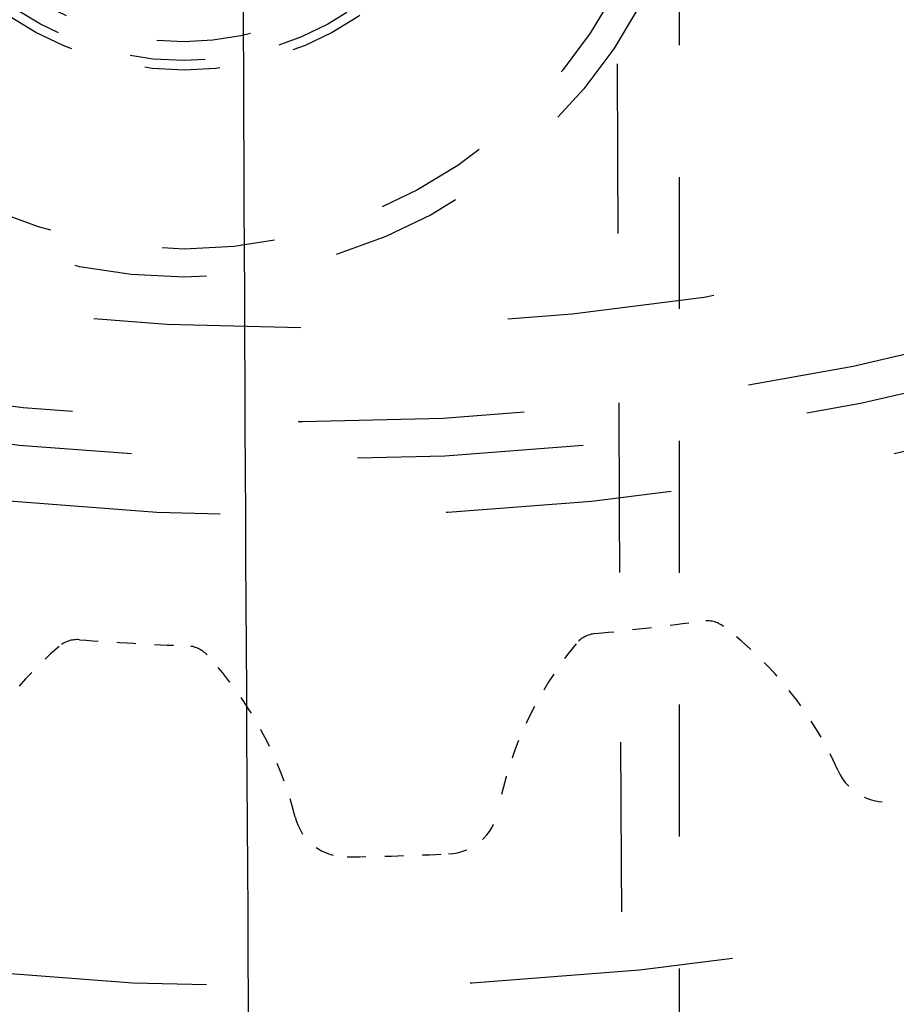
# Model space of a CAD drawing. Header units: millimetres. Extents: x 14186 to 17588, y 1400 to 3805.
# Tile 101 of 256: x 16303.34 to 16307.99, y 2702.59 to 2707.81. Entities that reach past the tile are written whole.
import ezdxf

# ---------------------------------------------------------------- set-up
doc = ezdxf.new("R2010")
doc.units = ezdxf.units.MM
doc.linetypes.add('HIDDEN', pattern=[0.2, 0.1, -0.1])
for name, color, linetype in [('DEFAULT_2', 8, 'HIDDEN'), ('INTFCLR_159558', 7, 'Continuous'), ('INTFCLR_357034', 7, 'Continuous')]:
    doc.layers.add(name, color=color, linetype=linetype)
doc.layers.add('dim', color=82, linetype='Continuous', lineweight=9)
doc.styles.get("Standard").update_dxf_attribs({"font": 'arial.ttf'})
doc.dimstyles.new('ISO-25', dxfattribs={"dimtxt": 2.5, "dimasz": 2.5, "dimexe": 1.25, "dimexo": 0.625, "dimtad": 1, "dimtxsty": 'Standard', "dimcen": 2.5, "dimadec": 0, "dimazin": 0, "dimtfac": 1, "dimtmove": 0, "dimatfit": 3, "dimfxl": 1, "dimarcsym": 0})

# ---------------------------------------------------------------- blocks, each defined once
blk = doc.blocks.new('*D27')
at = {"layer": 'Defpoints', "color": 0, "transparency": 16777216}
for p in [(17053.8506, 3119.6874), (16297.8248, 2320.6724)]:
    blk.add_point(p, dxfattribs=at)
at = {"layer": 'dim', "color": 0, "linetype": 'Continuous', "lineweight": -2, "transparency": 16777216}
for p, q in [((17253.4695, 3330.6569), (17070.3457, 3137.1204)), ((16297.8248, 2320.6724), (17053.8506, 3119.6874)), ((16281.3297, 2303.2393), (16264.8346, 2285.8063))]:
    blk.add_line(p, q, dxfattribs=at)
at = {"layer": 'dim', "color": 0, "transparency": 16777216}
for points in [[(17067.4402, 3139.8696), (17073.2513, 3134.3712), (17053.8506, 3119.6874)], [(16278.4242, 2305.9885), (16284.2352, 2300.4902), (16297.8248, 2320.6724)]]:
    blk.add_solid(points, dxfattribs=at)
at = {"layer": 'dim', "color": 0, "transparency": 16777216, "insert": (17191.287, 3297.1711), "char_height": 30, "attachment_point": 5, "rotation": 46.5835}
blk.add_mtext('∅1100', dxfattribs=at)
blk = doc.blocks.new('*D28')
at = {"layer": 'Defpoints', "color": 0, "transparency": 16777216}
for p in [(17217.9946, 2998.669), (16133.6809, 2441.6908)]:
    blk.add_point(p, dxfattribs=at)
at = {"layer": 'dim', "color": 0, "linetype": 'Continuous', "lineweight": -2, "transparency": 16777216}
for p, q in [((17380.1399, 3081.958), (17239.3428, 3009.635)), ((16133.6809, 2441.6908), (17217.9946, 2998.669)), ((16112.3326, 2430.7248), (16090.9843, 2419.7589))]:
    blk.add_line(p, q, dxfattribs=at)
at = {"layer": 'dim', "color": 0, "transparency": 16777216}
for points in [[(17237.5152, 3013.193), (17241.1705, 3006.0769), (17217.9946, 2998.669)], [(16110.5049, 2434.2829), (16114.1603, 2427.1668), (16133.6809, 2441.6908)]]:
    blk.add_solid(points, dxfattribs=at)
at = {"layer": 'dim', "color": 0, "transparency": 16777216, "insert": (17310.2934, 3070.985), "char_height": 30, "attachment_point": 5, "rotation": 27.1882}
blk.add_mtext('∅1219', dxfattribs=at)

msp = doc.modelspace()

# ---------------------------------------------------------------- linework, layer by layer
for centre, radius in [((16675.8377, 2720.1799), 609.5), ((16675.8377, 2720.1799), 550), ((16400.8377, 2720.1799), 275)]:
    msp.add_circle(centre, radius)
at = {"color": 7, "linetype": 'Continuous'}
msp.add_arc((17869.7743, 2713.226), 1565.2599, 179.7454209, 180.8431113, dxfattribs=at)
at = {"layer": 'DEFAULT_2', "color": 8, "linetype": 'HIDDEN', "ltscale": 7}
msp.add_line((16306.8377, 2746.1799), (16306.8377, 2694.1799), dxfattribs=at)
at = {"layer": 'DEFAULT_2', "color": 8, "linetype": 'HIDDEN', "ltscale": 15}
for radius in [19.3, 19.25, 19, 18.5]:
    msp.add_circle((16304.8377, 2720.1799), radius, dxfattribs=at)
at = {"layer": 'DEFAULT_2', "color": 8, "linetype": 'HIDDEN', "ltscale": 14}
msp.add_circle((16304.8377, 2720.1799), 17.5, dxfattribs=at)
at = {"layer": 'DEFAULT_2', "color": 8, "linetype": 'HIDDEN', "ltscale": 12}
for radius in [15, 14.7, 14.5]:
    msp.add_circle((16304.8377, 2720.1799), radius, dxfattribs=at)
at = {"layer": 'DEFAULT_2', "color": 8, "linetype": 'HIDDEN', "ltscale": 11}
msp.add_circle((16304.8377, 2720.1799), 14, dxfattribs=at)
at = {"layer": 'DEFAULT_2', "color": 8, "linetype": 'HIDDEN', "ltscale": 7}
msp.add_circle((16304.2094, 2709.1978), 2.75, dxfattribs=at)
at = {"layer": 'DEFAULT_2', "color": 8, "linetype": 'HIDDEN', "ltscale": 6}
msp.add_circle((16304.2094, 2709.1978), 2.6, dxfattribs=at)
at = {"layer": 'DEFAULT_2', "color": 8, "linetype": 'HIDDEN', "ltscale": 4}
msp.add_circle((16304.2094, 2709.1978), 1.6, dxfattribs=at)
at = {"layer": 'DEFAULT_2', "color": 8, "linetype": 'HIDDEN', "ltscale": 5}
msp.add_circle((16304.2094, 2709.1978), 1.5, dxfattribs=at)
at = {"layer": 'DEFAULT_2', "color": 8, "linetype": 'HIDDEN', "ltscale": 9}
for centre, radius, start, end in [((16304.8377, 2720.1799), 22, 87.81504, 272.18497), ((17869.7736, 2713.2349), 1563.2754, 179.745424, 180.843112), ((16304.8377, 2720.1799), 19.8, 212.65338, 300.34662)]:
    msp.add_arc(centre, radius, start, end, dxfattribs=at)
at = {"layer": 'DEFAULT_2', "color": 8, "linetype": 'HIDDEN', "ltscale": 8}
for radius, start, end in [(20.2679, 87.72358, 272.27642), (18.5359, 87.61957, 272.38041)]:
    msp.add_arc((16304.8377, 2720.1799), radius, start, end, dxfattribs=at)
at = {"layer": 'DEFAULT_2', "color": 8, "linetype": 'HIDDEN', "ltscale": 0.4}
for radius, start, end in [(15.7, 275.67895, 277.77174), (15.7, 265.67596, 267.77487), (16.81, 270.80683, 272.64386)]:
    msp.add_arc((16304.8377, 2720.1799), radius, start, end, dxfattribs=at)
at = {"layer": 'DEFAULT_2', "color": 8, "linetype": 'HIDDEN', "ltscale": 0.08}
for centre, start, end in [((16306.9811, 2704.4755), 52.8691, 97.7717), ((16306.4061, 2704.4077), 95.679, 140.5816), ((16303.6435, 2704.3749), 85.9917, 130.5816), ((16304.2215, 2704.3419), 42.8691, 87.4444)]:
    msp.add_arc(centre, 0.15, start, end, dxfattribs=at)
at = {"layer": 'DEFAULT_2', "color": 8, "linetype": 'HIDDEN', "ltscale": 0.7}
for centre, start, end in [((16305.8794, 2703.0205), 24.1497, 52.8691), ((16307.816, 2703.2488), 140.5816, 169.301), ((16304.8307, 2702.9889), 130.5816, 159.301), ((16302.8839, 2703.1003), 14.1497, 42.8691)]:
    msp.add_arc(centre, 1.975, start, end, dxfattribs=at)
at = {"layer": 'DEFAULT_2', "color": 8, "linetype": 'HIDDEN', "ltscale": 0.3}
for centre, start, end in [((16307.9371, 2703.943), 204.1497, 280.8068), ((16305.6002, 2703.6675), 272.6439, 349.301), ((16305.0705, 2703.6515), 194.1497, 270.8068)]:
    msp.add_arc(centre, 0.28, start, end, dxfattribs=at)
at = {"layer": 'INTFCLR_159558', "color": 8, "linetype": 'HIDDEN', "ltscale": 14}
msp.add_circle((16304.8377, 2720.1799), 17.5, dxfattribs=at)
at = {"layer": 'INTFCLR_357034', "color": 8, "linetype": 'HIDDEN', "ltscale": 11}
msp.add_circle((16304.8377, 2720.1799), 14, dxfattribs=at)
at = {"layer": 'INTFCLR_357034', "color": 8, "linetype": 'HIDDEN', "ltscale": 4}
msp.add_circle((16304.2094, 2709.1978), 1.65, dxfattribs=at)

# ---------------------------------------------------------------- dimensions: what is measured, and where the dimension line sits
at = {"layer": 'dim'}
dim = msp.add_diameter_dim_2p(p1=(16297.8248, 2320.6724), p2=(17053.8506, 3119.6874), dimstyle='ISO-25', override={"dimtxt": 30, "dimasz": 24, "dimexe": 5.997, "dimexo": 5.997, "dimgap": 5.997, "dimdsep": 46, "dimarcsym": 1}, dxfattribs=at)
dim.commit()
dim.dimension.update_dxf_attribs({"geometry": '*D27', "text_midpoint": (17207.3786, 3281.9453), "dimtype": 131})
dim = msp.add_diameter_dim_2p(p1=(16133.6809, 2441.6908), p2=(17217.9946, 2998.669), dimstyle='ISO-25', override={"dimtxt": 30, "dimasz": 24, "dimexe": 5.997, "dimexo": 5.997, "dimgap": 5.997, "dimdsep": 46, "dimarcsym": 1}, dxfattribs=at)
dim.commit()
dim.dimension.update_dxf_attribs({"geometry": '*D28', "text_midpoint": (17310.2934, 3070.985)})

doc.saveas('drawing.dxf')
